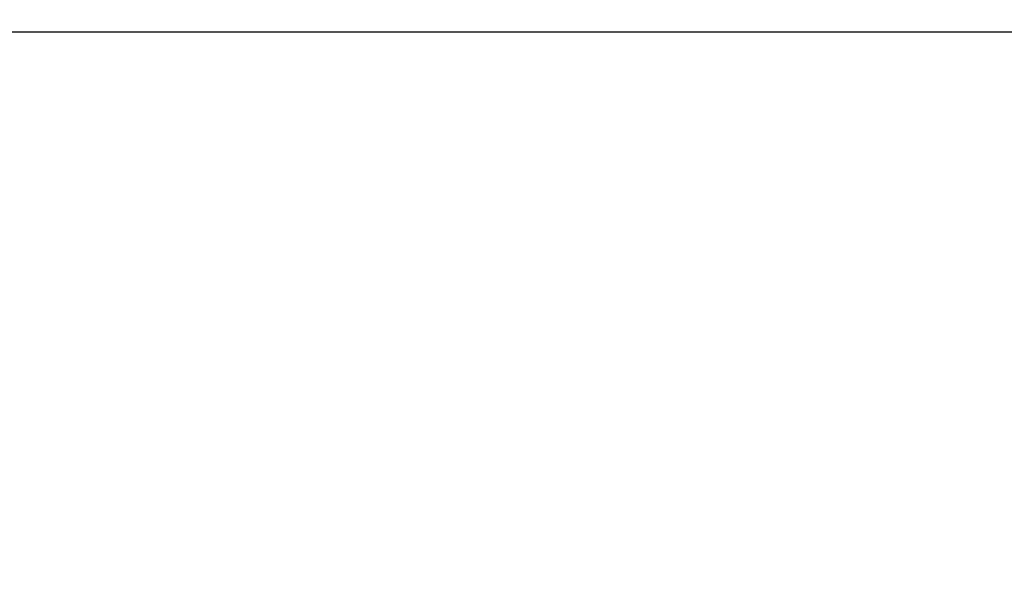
# Model space of a CAD drawing. Header units: millimetres. Extents: x 440 to 595, y -43 to 361.
# Tile 22 of 47: x 517 to 537, y 175 to 187. Entities that reach past the tile are written whole.
import ezdxf

# ---------------------------------------------------------------- set-up
doc = ezdxf.new("R2010")
doc.units = ezdxf.units.MM
doc.header["$LTSCALE"] = 16.335
doc.header["$PDMODE"] = 3
doc.header["$PDSIZE"] = 8
doc.layers.get('0').update_dxf_attribs({"linetype": 'CONTINUOUS'})
doc.layers.get('Defpoints').update_dxf_attribs({"linetype": 'CONTINUOUS'})
doc.layers.add('01 实线', color=7, linetype='CONTINUOUS')
doc.styles.add('Font_1_Times New Roman', font='times.ttf', dxfattribs={"width": 0.8})
doc.styles.add('Font_2_Arial', font='arial.ttf', dxfattribs={"width": 0.8})
doc.dimstyles.new('Dim._1_spot', dxfattribs={"dimtxt": 3, "dimasz": 0.5, "dimexe": 0.5, "dimexo": 0, "dimgap": 0.8, "dimtad": 1, "dimdec": 3, "dimzin": 9, "dimdsep": 46, "dimtxsty": 'Font_1_Times New Roman', "dimblk": 'DOT', "dimcen": 0.1, "dimclrd": 256, "dimclre": 256, "dimclrt": 256, "dimadec": 0, "dimazin": 0, "dimtp": 0.1, "dimtm": 0.1, "dimtfac": 1, "dimtdec": 3, "dimtmove": 0, "dimatfit": 3, "dimfxl": 0, "dimtolj": 1, "dimlwd": -1, "dimlwe": -1, "dimarcsym": 0})

# ---------------------------------------------------------------- blocks, each defined once
blk = doc.blocks.new('_Dot')
at = {"color": 0, "linetype": 'ByBlock', "lineweight": -2}
blk.add_line((-0.5, 0), (-1, 0), dxfattribs=at)
at = {"color": 0, "linetype": 'ByBlock', "const_width": 0.5}
blk.add_lwpolyline([(-0.25, 0, 1), (0.25, 0, 1)], format="xyb", close=True, dxfattribs=at)
blk = doc.blocks.new('*D9')
at = {"layer": '01 实线'}
for p, q in [((513.757, 186.573), (594.904, 186.573)), ((594.404, 186.073), (594.404, 164.823)), ((569.897, 164.323), (594.904, 164.323))]:
    blk.add_line(p, q, dxfattribs=at)
at = {"layer": 'Defpoints', "color": 0}
for p in [(513.757, 186.573), (569.897, 164.323), (594.404, 164.323)]:
    blk.add_point(p, dxfattribs=at)
at = {"layer": '01 实线', "xscale": 0.5, "yscale": 0.5, "zscale": 0.5}
for p, rotation in [((594.404, 186.573), 90), ((594.404, 164.323), 270)]:
    blk.add_blockref('_Dot', p, dxfattribs=dict(at, rotation=rotation))
at = {"layer": '01 实线', "insert": (592.072, 175.448), "char_height": 3, "attachment_point": 5, "rotation": 90, "style": 'Font_2_Arial'}
blk.add_mtext('\\A1;22.25', dxfattribs=at)

msp = doc.modelspace()

# ---------------------------------------------------------------- dimensions: what is measured, and where the dimension line sits
at = {"layer": '01 实线'}
dim = msp.add_linear_dim(base=(594.4035, 164.323), p1=(513.7566, 186.573), p2=(569.8966, 164.323), angle=90, dimstyle='Dim._1_spot', override={"dimtxsty": 'Font_2_Arial'}, dxfattribs=at)
dim.commit()
dim.dimension.update_dxf_attribs({"geometry": '*D9', "text_midpoint": (592.0718, 175.448)})

doc.saveas('drawing.dxf')
